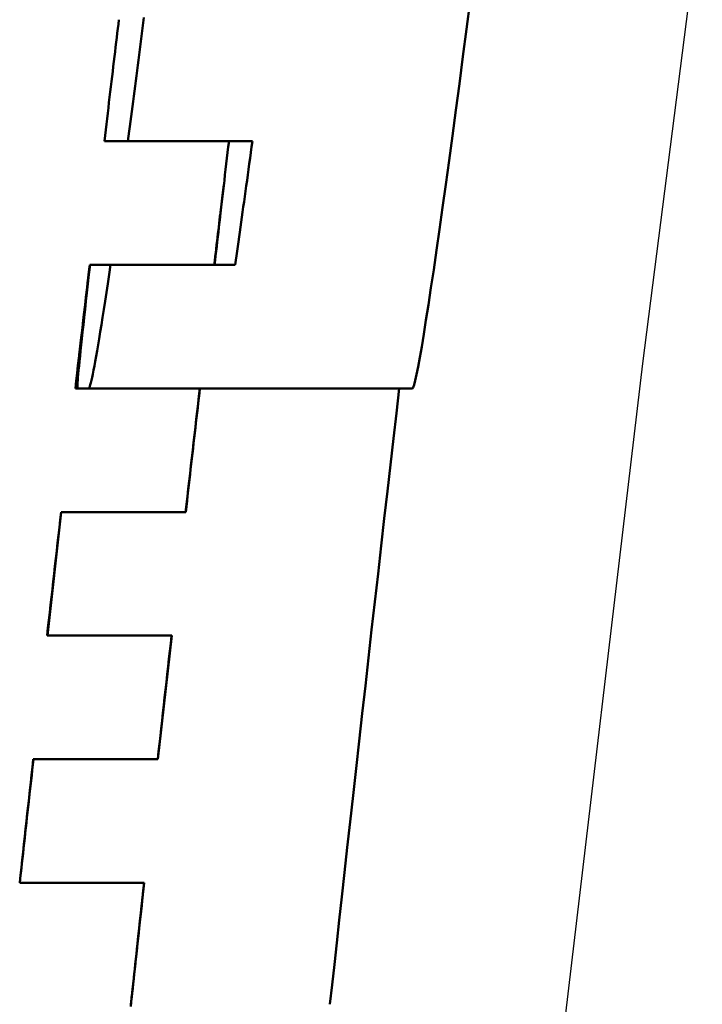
# Model space of a CAD drawing. Header units: millimetres. Extents: x 257 to 2036, y 206 to 1822.
# Tile 34 of 66: x 931.04 to 933.8, y 1609.74 to 1613.72. Entities that reach past the tile are written whole.
import ezdxf

# ---------------------------------------------------------------- set-up
doc = ezdxf.new("R2010")
doc.units = ezdxf.units.MM
doc.header["$LTSCALE"] = 7
doc.layers.add('Sichtbare Kanten(DIN)', color=7, linetype='Continuous', lineweight=50)
doc.layers.add('Sichtbare tangentiale Kanten(DIN)', color=3, linetype='Continuous', lineweight=25)

msp = doc.modelspace()

# ---------------------------------------------------------------- linework, layer by layer
at = {"layer": 'Sichtbare Kanten(DIN)'}
for p, q in [((931.481, 1613.2277), (931.3867, 1613.2277)), ((931.9847, 1613.2277), (931.481, 1613.2277)), ((931.3274, 1612.7277), (931.3287, 1612.7277)), ((931.3287, 1612.7277), (931.4113, 1612.7277)), ((931.4113, 1612.7277), (931.9149, 1612.7277)), ((931.2695, 1612.2277), (931.2692, 1612.2277)), ((931.2778, 1612.2277), (931.2695, 1612.2277)), ((931.323, 1612.2277), (931.2778, 1612.2277)), ((932.632, 1612.2277), (931.323, 1612.2277)), ((931.156, 1611.2277), (931.2125, 1611.7277)), ((931.2118, 1611.7277), (931.2125, 1611.7277)), ((931.2125, 1611.7277), (931.7157, 1611.7277)), ((931.156, 1611.2277), (931.1551, 1611.2277)), ((931.6591, 1611.2277), (931.156, 1611.2277)), ((931.6031, 1610.7277), (931.6591, 1611.2277)), ((931.0993, 1610.7277), (931.1, 1610.7277)), ((931.1, 1610.7277), (931.6031, 1610.7277)), ((931.0445, 1610.2277), (931.0442, 1610.2277)), ((931.5475, 1610.2277), (931.0445, 1610.2277))]:
    msp.add_line(p, q, dxfattribs=at)
at = {"layer": 'Sichtbare Kanten(DIN)', "flags": 128}
for points in [[(932.632, 1612.2277), (932.6348, 1612.2312), (932.6385, 1612.2417), (932.643, 1612.259), (932.6484, 1612.2832), (932.6545, 1612.3142), (932.6614, 1612.3518), (932.6691, 1612.3959), (932.6775, 1612.4463), (932.6866, 1612.5029), (932.6964, 1612.5655), (932.7067, 1612.6338), (932.7177, 1612.7075), (932.7292, 1612.7865), (932.7413, 1612.8705), (932.7537, 1612.959), (932.7666, 1613.0517), (932.7799, 1613.1484), (932.7935, 1613.2488), (932.8074, 1613.3528), (932.8215, 1613.4597), (932.8358, 1613.5691), (932.8502, 1613.6806), (932.8647, 1613.7939)], [(931.4451, 1613.7184), (931.443, 1613.7006), (931.4408, 1613.6826), (931.4386, 1613.6643), (931.4364, 1613.6458), (931.4341, 1613.627), (931.4319, 1613.608), (931.4296, 1613.5887), (931.4272, 1613.5692), (931.4249, 1613.5494), (931.4225, 1613.5295), (931.4201, 1613.5093), (931.4177, 1613.4888), (931.4152, 1613.4682), (931.4127, 1613.4473), (931.4102, 1613.4263), (931.4077, 1613.405), (931.4051, 1613.3835), (931.4026, 1613.3618), (931.4, 1613.3399), (931.3974, 1613.3179), (931.3947, 1613.2956), (931.3921, 1613.2732), (931.3894, 1613.2505), (931.3867, 1613.2277)], [(931.481, 1613.2277), (931.4836, 1613.2473), (931.4863, 1613.2671), (931.4889, 1613.287), (931.4916, 1613.307), (931.4942, 1613.3271), (931.4969, 1613.3473), (931.4996, 1613.3676), (931.5023, 1613.388), (931.505, 1613.4086), (931.5077, 1613.4292), (931.5105, 1613.45), (931.5132, 1613.4708), (931.5159, 1613.4918), (931.5187, 1613.5128), (931.5214, 1613.5339), (931.5242, 1613.5552), (931.5269, 1613.5765), (931.5297, 1613.5978), (931.5325, 1613.6193), (931.5352, 1613.6408), (931.538, 1613.6624), (931.5408, 1613.6841), (931.5436, 1613.7059), (931.5464, 1613.7277)], [(931.8903, 1613.2277), (931.8875, 1613.2044), (931.8848, 1613.1813), (931.8821, 1613.1584), (931.8794, 1613.1356), (931.8768, 1613.1131), (931.8741, 1613.0908), (931.8715, 1613.0687), (931.869, 1613.0467), (931.8664, 1613.025), (931.8639, 1613.0036), (931.8614, 1612.9823), (931.859, 1612.9612), (931.8566, 1612.9404), (931.8542, 1612.9198), (931.8518, 1612.8995), (931.8495, 1612.8794), (931.8472, 1612.8595), (931.8449, 1612.8399), (931.8427, 1612.8206), (931.8405, 1612.8015), (931.8384, 1612.7827), (931.8362, 1612.7641), (931.8341, 1612.7458), (931.8321, 1612.7277)], [(931.9149, 1612.7277), (931.9175, 1612.7458), (931.9202, 1612.7641), (931.9229, 1612.7827), (931.9256, 1612.8015), (931.9283, 1612.8206), (931.9311, 1612.8399), (931.9339, 1612.8595), (931.9367, 1612.8794), (931.9395, 1612.8995), (931.9424, 1612.9198), (931.9453, 1612.9404), (931.9482, 1612.9612), (931.9511, 1612.9822), (931.9541, 1613.0035), (931.957, 1613.025), (931.96, 1613.0467), (931.9631, 1613.0686), (931.9661, 1613.0908), (931.9691, 1613.1131), (931.9722, 1613.1356), (931.9753, 1613.1584), (931.9784, 1613.1813), (931.9815, 1613.2044), (931.9847, 1613.2277)], [(931.8308, 1612.7277), (931.8328, 1612.7441), (931.8347, 1612.7603), (931.8366, 1612.7763), (931.8384, 1612.792), (931.8402, 1612.8074), (931.842, 1612.8226), (931.8438, 1612.8376), (931.8456, 1612.8523), (931.8473, 1612.8668), (931.849, 1612.881), (931.8506, 1612.8949), (931.8523, 1612.9086), (931.8539, 1612.922), (931.8554, 1612.9352), (931.857, 1612.9481), (931.8585, 1612.9607), (931.86, 1612.9731), (931.8615, 1612.9852), (931.8629, 1612.997), (931.8643, 1613.0085), (931.8656, 1613.0197), (931.867, 1613.0307), (931.8683, 1613.0414), (931.8696, 1613.0517)], [(931.2695, 1612.2277), (931.2722, 1612.251), (931.2748, 1612.2742), (931.2775, 1612.2971), (931.2801, 1612.3198), (931.2827, 1612.3423), (931.2852, 1612.3647), (931.2878, 1612.3868), (931.2903, 1612.4087), (931.2928, 1612.4304), (931.2953, 1612.4519), (931.2978, 1612.4732), (931.3002, 1612.4942), (931.3026, 1612.5151), (931.305, 1612.5356), (931.3074, 1612.556), (931.3097, 1612.5761), (931.312, 1612.5959), (931.3143, 1612.6155), (931.3166, 1612.6349), (931.3188, 1612.654), (931.321, 1612.6728), (931.3232, 1612.6914), (931.3253, 1612.7097), (931.3274, 1612.7277)], [(931.3287, 1612.7277), (931.3242, 1612.6886), (931.32, 1612.6509), (931.3159, 1612.6145), (931.312, 1612.5797), (931.3083, 1612.5463), (931.3048, 1612.5145), (931.3015, 1612.4843), (931.2984, 1612.4556), (931.2955, 1612.4286), (931.2928, 1612.4032), (931.2903, 1612.3794), (931.288, 1612.3572), (931.286, 1612.3368), (931.2841, 1612.318), (931.2825, 1612.301), (931.2811, 1612.2857), (931.2799, 1612.2721), (931.2789, 1612.2604), (931.2782, 1612.2504), (931.2776, 1612.2423), (931.2773, 1612.2359), (931.2773, 1612.2314), (931.2774, 1612.2286), (931.2778, 1612.2277)], [(931.323, 1612.2277), (931.3244, 1612.2286), (931.3259, 1612.2314), (931.3277, 1612.2359), (931.3297, 1612.2423), (931.3319, 1612.2505), (931.3343, 1612.2604), (931.337, 1612.2722), (931.3398, 1612.2857), (931.3429, 1612.301), (931.3462, 1612.3181), (931.3496, 1612.3368), (931.3533, 1612.3573), (931.3572, 1612.3794), (931.3612, 1612.4032), (931.3654, 1612.4286), (931.3699, 1612.4557), (931.3745, 1612.4844), (931.3792, 1612.5147), (931.3842, 1612.5466), (931.3893, 1612.5799), (931.3946, 1612.6147), (931.4, 1612.651), (931.4056, 1612.6886), (931.4113, 1612.7277)], [(931.7157, 1611.7277), (931.7182, 1611.7495), (931.7207, 1611.7713), (931.7231, 1611.793), (931.7256, 1611.8146), (931.728, 1611.8361), (931.7305, 1611.8576), (931.7329, 1611.879), (931.7353, 1611.9003), (931.7378, 1611.9215), (931.7402, 1611.9426), (931.7426, 1611.9636), (931.745, 1611.9846), (931.7474, 1612.0054), (931.7497, 1612.0262), (931.7521, 1612.0468), (931.7544, 1612.0674), (931.7568, 1612.0878), (931.7591, 1612.1082), (931.7614, 1612.1284), (931.7637, 1612.1485), (931.766, 1612.1685), (931.7683, 1612.1883), (931.7706, 1612.2081), (931.7728, 1612.2277)], [(932.2985, 1609.737), (932.307, 1609.8153), (932.3161, 1609.8982), (932.3256, 1609.9856), (932.3357, 1610.077), (932.3461, 1610.1719), (932.357, 1610.27), (932.3682, 1610.3712), (932.3798, 1610.4752), (932.3917, 1610.5817), (932.4038, 1610.6904), (932.4162, 1610.8009), (932.4287, 1610.9125), (932.4414, 1611.025), (932.4541, 1611.1381), (932.4669, 1611.2515), (932.4797, 1611.365), (932.4926, 1611.4783), (932.5053, 1611.5907), (932.518, 1611.7018), (932.5305, 1611.8113), (932.5427, 1611.9189), (932.5548, 1612.0243), (932.5667, 1612.1274), (932.5782, 1612.2277)], [(931.0445, 1610.2277), (931.0467, 1610.2474), (931.0489, 1610.2671), (931.0511, 1610.287), (931.0533, 1610.307), (931.0555, 1610.3271), (931.0577, 1610.3473), (931.06, 1610.3676), (931.0623, 1610.3881), (931.0645, 1610.4086), (931.0668, 1610.4292), (931.0691, 1610.45), (931.0714, 1610.4709), (931.0737, 1610.4918), (931.0761, 1610.5128), (931.0784, 1610.534), (931.0808, 1610.5552), (931.0831, 1610.5765), (931.0855, 1610.5979), (931.0879, 1610.6193), (931.0903, 1610.6409), (931.0927, 1610.6625), (931.0951, 1610.6841), (931.0976, 1610.7059), (931.1, 1610.7277)], [(931.4929, 1609.7277), (931.4948, 1609.7458), (931.4968, 1609.7641), (931.4988, 1609.7826), (931.5009, 1609.8015), (931.5029, 1609.8206), (931.505, 1609.8399), (931.5072, 1609.8595), (931.5093, 1609.8794), (931.5115, 1609.8995), (931.5137, 1609.9198), (931.516, 1609.9404), (931.5182, 1609.9612), (931.5206, 1609.9822), (931.5229, 1610.0035), (931.5252, 1610.025), (931.5276, 1610.0467), (931.53, 1610.0686), (931.5324, 1610.0908), (931.5349, 1610.1131), (931.5374, 1610.1356), (931.5399, 1610.1584), (931.5424, 1610.1813), (931.545, 1610.2044), (931.5475, 1610.2277)]]:
    msp.add_lwpolyline(points, dxfattribs=at)
at = {"layer": 'Sichtbare Kanten(DIN)'}
for radius, start, end in [(321.3, 173.315099, 173.403196), (320.8, 173.392869, 173.482759), (321.3, 173.492945, 173.582677), (320.8, 173.572633, 173.662492), (321.3, 173.672394, 173.762095), (320.8, 173.752334, 173.840493)]:
    msp.add_arc((1250.4419, 1575.3162), radius, start, end, dxfattribs=at)
at = {"layer": 'Sichtbare tangentiale Kanten(DIN)', "flags": 128}
msp.add_lwpolyline([(938.8854, 1643.2295), (938.2816, 1640.4398), (937.7011, 1637.6461), (937.1442, 1634.8487), (936.611, 1632.0478), (936.102, 1629.2439), (935.6172, 1626.4363), (935.1567, 1623.6238), (934.7206, 1620.8065), (934.3093, 1617.9847), (933.9231, 1615.1587), (933.5622, 1612.3288), (933.2269, 1609.4952), (932.9174, 1606.6583), (932.6339, 1603.8182), (932.3767, 1600.9753), (932.146, 1598.1299), (931.942, 1595.2823)], dxfattribs=at)

doc.saveas('drawing.dxf')
